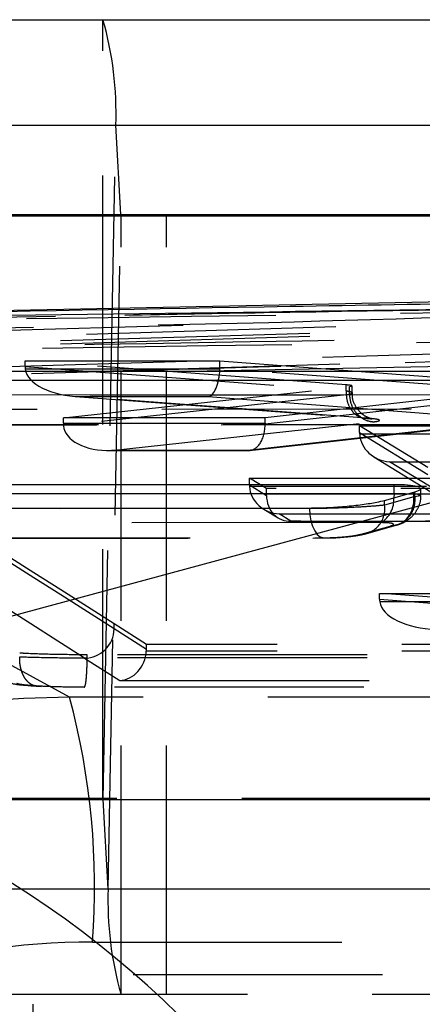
# Model space of a CAD drawing. Extents: x 91 to 777, y 54 to 603.
# Tile 9 of 35: x 266 to 270, y 89 to 99. Entities that reach past the tile are written whole.
import ezdxf

# ---------------------------------------------------------------- set-up
doc = ezdxf.new("R2010")
doc.units = 0
doc.header["$LTSCALE"] = 2
doc.linetypes.add('HIDDEN', pattern=[1.905, 1.27, -0.635])
doc.layers.get('0').update_dxf_attribs({"linetype": 'CONTINUOUS'})

msp = doc.modelspace()

# ---------------------------------------------------------------- linework, layer by layer
at = {"color": 7, "linetype": 'CONTINUOUS'}
for p, q in [((264.253113, 98.826292), (289.639409, 98.826292)), ((263.607064, 96.826292), (288.99336, 96.826292)), ((277.704396, 96.100329), (258.466013, 95.717755)), ((275.246278, 95.393163), (267.538232, 95.239882)), ((273.731982, 95.242538), (267.538232, 95.239882)), ((257.043507, 95.146758), (273.731982, 95.153916)), ((256.271995, 94.998584), (272.871123, 95.00575)), ((261.162439, 91.51579), (273.484861, 94.847416)), ((269.615086, 94.084901), (254.166115, 94.078272)), ((269.615086, 93.996278), (269.615086, 94.084901)), ((254.166115, 93.989651), (269.615086, 93.996278)), ((269.518899, 93.926235), (269.81695, 94.010034)), ((269.615086, 93.996278), (269.613491, 93.95283)), ((269.81695, 94.010034), (269.827177, 94.013032)), ((253.39511, 93.841621), (268.75402, 93.848209))]:
    msp.add_line(p, q, dxfattribs=at)
at = {"color": 7, "linetype": 'HIDDEN'}
for p, q in [((266.649587, 90.888793), (266.649587, 98.826292)), ((266.651228, 90.875395), (266.781581, 97.749471)), ((266.781581, 97.749471), (292.167878, 97.749471)), ((266.833339, 96.83969), (266.781581, 97.749471)), ((266.702985, 89.965614), (266.833339, 96.83969)), ((266.833339, 96.83969), (292.219634, 96.83969)), ((266.834981, 88.888792), (266.834981, 96.826292)), ((267.295636, 88.888792), (267.295636, 96.826292)), ((262.409696, 95.442326), (276.413353, 95.860134)), ((259.818725, 95.690244), (266.874535, 95.815792)), ((262.409696, 95.40954), (276.413353, 95.827348)), ((259.595137, 95.565489), (268.33852, 95.739362)), ((261.119496, 95.52398), (268.33852, 95.739362)), ((276.680606, 95.540485), (262.090914, 95.105193)), ((262.112982, 95.105103), (276.689634, 95.540007)), ((266.308957, 91.918656), (259.957546, 95.394262)), ((265.85631, 95.349605), (267.840385, 95.349628)), ((265.85631, 95.290092), (265.85631, 95.349605)), ((269.125884, 95.103201), (265.85631, 95.349605)), ((265.85631, 95.290092), (269.125884, 95.04369)), ((267.840272, 95.263026), (265.857909, 95.263001)), ((267.840385, 95.349628), (270.90609, 95.115601)), ((267.840385, 95.270283), (267.840385, 95.349628)), ((270.90609, 95.036256), (267.840385, 95.270283)), ((266.248012, 94.76612), (269.159853, 95.08564)), ((269.125884, 95.04369), (269.125884, 95.103201)), ((269.159853, 95.08564), (269.185722, 95.09053)), ((269.159853, 95.006908), (269.159853, 95.08564)), ((269.188015, 95.021422), (269.188015, 95.09262)), ((272.871123, 95.00008), (256.271995, 94.992912)), ((269.159853, 95.006726), (266.248712, 94.687284)), ((266.372043, 94.986283), (269.316181, 94.764405)), ((266.424324, 94.98353), (267.722163, 94.983547)), ((269.33562, 94.764129), (266.424324, 94.98353)), ((267.722163, 94.983547), (270.693758, 94.756703)), ((270.342147, 94.993304), (268.301246, 94.766143)), ((269.125884, 95.04369), (269.125884, 95.043522)), ((269.159853, 95.006908), (269.159853, 95.006726)), ((273.600394, 94.856744), (256.911918, 94.849584)), ((268.301306, 94.70603), (270.34227, 94.933198)), ((268.301246, 94.766143), (266.248012, 94.76612)), ((266.248012, 94.713769), (266.248012, 94.76612)), ((268.301246, 94.713791), (268.301246, 94.766143)), ((256.424699, 94.692913), (273.023829, 94.700078)), ((256.44556, 94.69574), (273.044688, 94.702906)), ((266.248012, 94.713769), (268.301246, 94.713791)), ((266.736302, 94.434298), (269.406847, 94.727338)), ((270.09215, 94.65374), (268.120724, 94.434313)), ((268.14424, 94.434488), (270.124813, 94.654935)), ((269.264204, 94.686654), (270.922204, 94.686675)), ((269.264204, 94.617176), (269.264204, 94.686654)), ((269.958386, 94.260097), (269.264204, 94.686654)), ((269.264204, 94.617176), (269.958334, 94.190651)), ((270.921685, 94.600071), (269.264724, 94.600053)), ((266.70642, 94.433774), (268.131651, 94.433789)), ((268.120724, 94.434313), (266.736302, 94.434298)), ((269.409599, 94.370396), (270.077022, 93.960281)), ((269.568968, 94.320578), (270.669773, 94.320591)), ((270.207409, 93.928273), (269.568968, 94.320578)), ((268.141342, 94.153679), (273.75555, 94.153679)), ((268.141342, 94.084202), (268.141342, 94.153679)), ((268.316239, 94.046417), (268.141342, 94.153679)), ((268.141342, 94.084202), (268.316187, 93.976972)), ((273.75503, 94.067077), (268.141862, 94.067077)), ((268.316239, 93.994065), (268.316239, 94.046417)), ((272.225121, 94.046417), (268.316239, 94.046417)), ((268.316239, 93.994065), (272.225121, 93.994065)), ((269.81695, 93.961962), (269.518899, 93.878166)), ((269.81695, 93.961962), (269.81695, 94.010034)), ((269.827177, 93.963996), (269.816981, 93.961007)), ((269.827177, 93.963996), (269.827177, 94.013032)), ((269.827202, 93.963227), (269.827177, 93.963996)), ((269.888, 93.978872), (269.888, 94.046681)), ((269.518899, 93.878166), (269.518899, 93.926235)), ((268.75402, 93.842539), (253.39511, 93.835949)), ((268.286986, 93.837283), (268.435031, 93.746486)), ((268.446166, 93.787598), (273.503165, 93.787598)), ((268.565215, 93.714586), (268.446166, 93.787598)), ((268.75402, 93.842539), (268.75402, 93.848209)), ((269.483493, 93.699104), (254.035633, 93.692477)), ((268.54991, 93.714065), (272.458793, 93.714065)), ((272.474097, 93.714586), (268.565215, 93.714586)), ((269.278645, 93.580992), (269.574979, 93.664308)), ((269.338853, 93.589363), (269.635578, 93.672789)), ((269.574979, 93.664308), (269.582158, 93.666411)), ((253.547817, 93.535949), (268.906729, 93.542539)), ((253.568679, 93.538777), (268.927591, 93.545365)), ((269.467845, 92.97754), (271.347604, 92.97756)), ((269.467845, 92.918214), (269.467845, 92.97754)), ((272.123098, 92.782368), (269.467845, 92.97754)), ((269.467845, 92.918214), (272.123098, 92.723043)), ((271.347498, 92.890958), (269.469481, 92.890936)), ((266.762908, 92.616945), (266.762908, 92.66631)), ((267.092377, 92.45585), (266.762908, 92.66631)), ((267.092377, 92.406484), (266.762908, 92.616945)), ((279.852975, 92.458709), (267.092377, 92.45585)), ((267.092377, 92.406484), (267.092377, 92.45585)), ((266.489232, 92.320598), (266.489232, 92.351687)), ((279.85349, 92.39092), (267.091816, 92.388061)), ((266.46246, 92.317504), (266.820874, 92.088553)), ((266.820874, 92.088553), (280.168315, 92.091545)), ((282.30071, 91.918656), (266.308957, 91.918656)), ((264.25147, 90.875395), (289.637767, 90.875395)), ((264.253113, 90.888793), (289.639409, 90.888793)), ((266.702985, 89.965614), (266.651228, 90.875395)), ((266.651228, 90.875395), (289.637767, 90.875395)), ((264.199715, 89.965614), (289.58601, 89.965614)), ((266.702985, 89.965614), (289.58601, 89.965614)), ((266.543057, 89.423318), (282.534809, 89.423318)), ((284.737533, 89.088793), (264.341248, 89.088793)), ((287.172509, 88.888792), (261.899132, 88.888792)), ((265.938084, 82.438793), (265.938084, 88.888792))]:
    msp.add_line(p, q, dxfattribs=at)
at = {"color": 8, "linetype": 'CONTINUOUS'}
for p, q in [((264.121117, 97.749471), (270.16042, 97.749471)), ((264.069361, 96.83969), (270.16042, 96.83969))]:
    msp.add_line(p, q, dxfattribs=at)
at = {"color": 7, "linetype": 'HIDDEN', "flags": 128}
for points in [[(276.639684, 95.920945), (276.123205, 95.905536), (274.057289, 95.843895), (269.925441, 95.720616), (265.52248, 95.589253), (261.119496, 95.45789)], [(261.270497, 95.158459), (269.105296, 95.392209), (276.790779, 95.621516)], [(269.760484, 93.994065), (269.851966, 93.988479), (269.887859, 93.979591), (269.860225, 93.968651), (269.827844, 93.963417), (269.827816, 93.963413), (269.827816, 93.963413)], [(268.75402, 93.842539), (268.757505, 93.778967), (268.767763, 93.718284), (268.784325, 93.663243), (268.806442, 93.616347), (268.833106, 93.579723), (268.86311, 93.555036), (268.895089, 93.543407), (268.927591, 93.545365)]]:
    msp.add_lwpolyline(points, dxfattribs=at)
at = {"color": 7, "linetype": 'HIDDEN'}
for centre, radius, start, end in [((263.33311, 97.873265), 3.450692, 357.9440648, 16.0326047), ((266.876241, 96.838151), 0.04293, 177.9454871, 196.0358465), ((265.425171, 93.994339), 2.891068, 359.6558028, 359.9945673), ((269.329954, 93.937936), 0.283928, 302.7359384, 3.0069248), ((269.261598, 93.840478), 0.260046, 273.7586096, 8.3330587), ((266.461821, 92.618595), 0.301092, 270.1215971, 359.6859127), ((259.184251, 89.991604), 7.380716, 355.5840805, 15.1349093), ((266.608376, 90.876946), 0.04288, 357.9271479, 16.0384904), ((270.151407, 89.841819), 3.450643, 177.9440295, 196.0328353)]:
    msp.add_arc(centre, radius, start, end, dxfattribs=at)
at = {"color": 7, "linetype": 'CONTINUOUS'}
msp.add_arc((260.427623, 81.567655), 9.975236, 5.2567123, 85.7755362, dxfattribs=at)
for centre, major_axis, ratio, start_param, end_param in [((242.286264, 15.380188), (532.095851, 11.465108), 0.150304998, 1.504100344, 1.536010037), ((195.409251, 14.447991), (531.34298, 11.450541), 0.150517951, 1.431384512, 1.451294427)]:
    msp.add_ellipse(centre, major_axis=major_axis, ratio=ratio, start_param=start_param, end_param=end_param, dxfattribs=at)
at = {"color": 7, "linetype": 'HIDDEN'}
for centre, major_axis, ratio, start_param, end_param in [((244.264841, 15.072567), (534.091211, 11.508102), 0.150304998, 1.508049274, 1.539834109), ((244.417376, 15.072567), (534.209041, 11.506775), 0.14971046, 1.508053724, 1.539838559), ((-148069.56641, 128.950765), (149021.151814, -912.343142), 0.060855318, 0.096279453, 0.096584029), ((-148069.56641, 129.000204), (149021.151814, -912.344992), 0.060855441, 0.096279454, 0.096584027), ((266.198818, 95.280132), (0.341634, -0.029948), 0.816429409, 3.213039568, 3.309654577), ((266.42603, 95.263008), (0.568985, -0.021406), 0.490663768, 3.218141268, 4.727851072), ((267.723867, 95.263024), (0.010669, 0.279965), 0.415228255, 3.218507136, 4.72821694), ((267.499557, 95.280147), (0.339923, -0.030256), 0.820440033, 0.046993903, 0.072896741), ((-148069.568237, 128.651324), (149020.851814, -912.343156), 0.060855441, 0.096279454, 0.096585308), ((266.404098, 94.713772), (0.000002, 0.28), 0.557450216, 1.570806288, 1.665541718), ((266.738007, 94.713775), (0.489279, 0.026767), 0.569649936, 3.140605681, 4.677753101), ((268.122429, 94.71379), (-0.015526, 0.279825), 0.637013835, 3.045181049, 4.649343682), ((268.455125, 94.713793), (0.000001, 0.28), 0.549568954, 1.570806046, 1.598526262), ((269.542803, 94.617182), (0.000472, 0.280523), 0.993140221, 1.572492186, 1.633566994), ((269.570674, 94.600056), (0.296973, -0.083948), 0.899473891, 3.446102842, 4.955812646), ((268.419947, 94.084202), (0, 0.280523), 0.993158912, 1.570796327, 1.631882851), ((268.447871, 94.067077), (0.297061, -0.083838), 0.899321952, 3.445679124, 4.955388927), ((268.566919, 93.994065), (0.076701, 0.271774), 0.878373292, 1.874882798, 3.445679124), ((269.553989, 93.961481), (-0.082791, 0.288351), 0.868279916, 2.901919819, 4.466477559), ((275.888103, 95.742344), (6.0706, 1.784306), 0.045925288, 3.128094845, 3.131282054), ((269.813726, 92.908066), (0.345065, -0.029369), 0.808489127, 3.210294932, 3.307577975), ((270.046682, 92.890943), (0.578088, -0.021214), 0.482962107, 3.217451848, 4.727161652), ((2697.77566, -1342.205447), (23454.983247, -143.59731), 0.060855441, 1.674400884, 1.675012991), ((266.822699, 92.387994), (0.084841, 0.290537), 0.881287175, 3.454786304, 4.964496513), ((266.793975, 92.406343), (0.009714, 0.300406), 0.992803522, 4.683619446, 4.744949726), ((2697.77566, -1342.254886), (23454.983247, -143.59916), 0.060856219, 1.674400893, 1.675013), ((2697.773834, -1342.554327), (23455.283247, -143.599147), 0.060855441, 1.674400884, 1.675012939), ((266.299252, 81.909303), (0.924696, 9.967085), 0.993714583, 0.092116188, 0.834004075), ((266.54857, 81.909303), (-0.406928, 7.503138), 0.993191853, 6.22937213, 6.528886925)]:
    msp.add_ellipse(centre, major_axis=major_axis, ratio=ratio, start_param=start_param, end_param=end_param, dxfattribs=at)
at = {"color": 7, "linetype": 'CONTINUOUS'}
for points, knots in [([(259.818725, 95.744441), (262.643072, 95.797713), (266.879599, 95.87762), (272.528449, 95.970922), (275.352919, 96.013596), (276.765154, 96.034934)], [0, 0, 0, 0, 0.499998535, 0.749999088, 1, 1, 1, 1]), ([(269.876033, 94.060016), (269.857022, 94.065788), (269.819049, 94.077318), (269.714369, 94.084089), (269.638721, 94.084707), (269.615086, 94.084901)], [0, 0, 0, 0, 0.4080307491, 0.8150431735, 1, 1, 1, 1]), ([(269.827177, 94.013032), (269.853403, 94.021836), (269.889815, 94.03406), (269.882443, 94.043922), (269.88038, 94.046681)], [0, 0, 0, 0, 0.720238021, 1, 1, 1, 1]), ([(268.75402, 93.848209), (268.810828, 93.849073), (268.924441, 93.850802), (269.115893, 93.863971), (269.295136, 93.883322), (269.434955, 93.905284), (269.494084, 93.920042), (269.518899, 93.926235)], [0, 0, 0, 0, 0.211399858, 0.4227895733, 0.6344253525, 0.8465745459, 1, 1, 1, 1])]:
    msp.add_open_spline(points, degree=3, knots=knots, dxfattribs=at)
at = {"color": 8, "linetype": 'CONTINUOUS'}
for points, knots in [([(266.874535, 95.815792), (267.345103, 95.82451), (267.816236, 95.833238), (271.091144, 95.886747), (273.862889, 95.928135), (276.634069, 95.969514)], [0, 0, 0, 0, 0.145138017, 0.145312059, 1, 1, 1, 1]), ([(269.615086, 93.996278), (269.615103, 93.996278), (269.669121, 93.996278), (269.727067, 93.996136), (269.759411, 93.994132), (269.760484, 93.994065)], [0, 0, 0, 0, 0.000311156, 0.966840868, 1, 1, 1, 1])]:
    msp.add_open_spline(points, degree=3, knots=knots, dxfattribs=at)
at = {"color": 7, "linetype": 'HIDDEN'}
for points, knots in [([(268.33852, 95.739362), (269.722025, 95.780232), (272.489036, 95.861971), (275.256134, 95.938827), (276.639684, 95.977255)], [0, 0, 0, 0, 0.499999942, 1, 1, 1, 1]), ([(276.623019, 95.671893), (273.798225, 95.630011), (268.148198, 95.546241), (262.498381, 95.442303), (259.673252, 95.39033)], [0, 0, 0, 0, 0.499961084, 1, 1, 1, 1]), ([(269.1845, 95.09262), (269.184818, 95.093691), (269.185663, 95.096529), (269.160769, 95.100221), (269.134531, 95.102463), (269.125884, 95.103201)], [0, 0, 0, 0, 0.289103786, 0.765738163, 1, 1, 1, 1]), ([(269.125879, 95.043522), (269.127193, 95.012076), (269.129823, 94.949184), (269.163556, 94.865514), (269.215125, 94.801842), (269.26871, 94.77251), (269.309816, 94.764036), (269.327885, 94.764101), (269.33562, 94.764129)], [0, 0, 0, 0, 0.20996393, 0.419926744, 0.629890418, 0.839849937, 0.931445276, 1, 1, 1, 1]), ([(269.125884, 95.043522), (269.125897, 95.04352), (269.127708, 95.043249), (269.148164, 95.039735), (269.178158, 95.032681), (269.192766, 95.021215), (269.181737, 95.012933), (269.164386, 95.007879), (269.159862, 95.00691), (269.159853, 95.006908)], [0, 0, 0, 0, 0.000191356, 0.027910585, 0.313806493, 0.600023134, 0.888734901, 0.999786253, 1, 1, 1, 1]), ([(269.159857, 95.006726), (269.163355, 94.975282), (269.170351, 94.912396), (269.215234, 94.828726), (269.279808, 94.765077), (269.339566, 94.738041), (269.382461, 94.729085), (269.39803, 94.72797), (269.406847, 94.727338)], [0, 0, 0, 0, 0.219353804, 0.438707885, 0.658071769, 0.877421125, 0.930574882, 1, 1, 1, 1]), ([(269.381236, 94.758539), (269.376291, 94.759949), (269.365479, 94.763031), (269.325159, 94.779974), (269.268319, 94.819774), (269.215707, 94.891273), (269.186979, 94.963664), (269.191161, 95.008733), (269.192289, 95.020889)], [0, 0, 0, 0, 0.0936981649, 0.2048467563, 0.4157666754, 0.6462451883, 0.9045875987, 1, 1, 1, 1]), ([(269.310007, 94.764545), (269.331229, 94.763012), (269.371539, 94.760101), (269.393083, 94.755721), (269.388383, 94.756821), (269.388353, 94.756828)], [0, 0, 0, 0, 0.524914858, 0.997031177, 1, 1, 1, 1]), ([(269.406847, 94.727338), (269.416965, 94.728606), (269.452688, 94.733083), (269.475764, 94.741843), (269.446985, 94.753627), (269.373958, 94.760514), (269.33562, 94.764129)], [0, 0, 0, 0, 0.11344692, 0.400558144, 0.68529555, 1, 1, 1, 1]), ([(269.827202, 93.963227), (269.82636, 93.929815), (269.824676, 93.862991), (269.784398, 93.774118), (269.721184, 93.706544), (269.655312, 93.675759), (269.60764, 93.667287), (269.588833, 93.666641), (269.582158, 93.666411)], [0, 0, 0, 0, 0.215857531, 0.431706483, 0.647559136, 0.863432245, 0.951524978, 1, 1, 1, 1]), ([(269.656636, 93.679403), (269.665088, 93.682134), (269.687893, 93.689501), (269.744783, 93.716485), (269.810652, 93.768885), (269.864258, 93.850798), (269.891271, 93.926309), (269.885534, 93.970315), (269.884445, 93.97867)], [0, 0, 0, 0, 0.09550718, 0.257684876, 0.468172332, 0.691458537, 0.941419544, 1, 1, 1, 1]), ([(269.827816, 93.963413), (269.827808, 93.963411), (269.827625, 93.963359), (269.827408, 93.963291), (269.827202, 93.963227)], [0, 0, 0, 0, 0.047434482, 1, 1, 1, 1]), ([(269.518899, 93.878166), (269.518889, 93.878165), (269.476578, 93.872523), (269.413886, 93.867253), (269.245524, 93.855724), (269.062858, 93.847859), (268.891635, 93.843395), (268.793249, 93.842539), (268.754037, 93.842539), (268.75402, 93.842539)], [0, 0, 0, 0, 0.0000467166, 0.2122379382, 0.4237566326, 0.6346932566, 0.8456995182, 0.9999315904, 1, 1, 1, 1]), ([(269.582158, 93.666411), (269.587218, 93.668108), (269.603945, 93.673717), (269.613737, 93.682814), (269.596893, 93.691791), (269.553193, 93.697882), (269.506611, 93.698699), (269.483493, 93.699104)], [0, 0, 0, 0, 0.09768062, 0.3228887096, 0.5493586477, 0.7763562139, 1, 1, 1, 1]), ([(268.906921, 93.542543), (268.90818, 93.542543), (268.947757, 93.542552), (269.011914, 93.54399), (269.071203, 93.549704), (269.086852, 93.551212)], [0, 0, 0, 0, 0.02361121, 0.742276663, 1, 1, 1, 1]), ([(268.927591, 93.545365), (268.94643, 93.545581), (268.99097, 93.546091), (269.070475, 93.550653), (269.154599, 93.558726), (269.229698, 93.569265), (269.262328, 93.577083), (269.278645, 93.580992)], [0, 0, 0, 0, 0.155563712, 0.367776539, 0.578865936, 0.789414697, 1, 1, 1, 1]), ([(269.086852, 93.551212), (269.114744, 93.553498), (269.18695, 93.559415), (269.263162, 93.571094), (269.323779, 93.585119), (269.336132, 93.588615), (269.33714, 93.588901)], [0, 0, 0, 0, 0.2871981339, 0.743488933, 0.9790733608, 1, 1, 1, 1]), ([(266.489232, 92.351687), (266.380704, 92.35238), (266.166519, 92.353748), (265.93641, 92.361566), (265.828119, 92.367323), (265.802564, 92.368682)], [0, 0, 0, 0, 0.439701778, 0.86777525, 1, 1, 1, 1]), ([(265.992617, 92.032666), (265.979672, 92.032981), (265.953785, 92.03361), (265.916603, 92.04992), (265.882597, 92.076777), (265.853113, 92.114241), (265.829332, 92.160462), (265.812388, 92.213661), (265.802267, 92.271658), (265.802107, 92.311957), (265.802027, 92.332107)], [0, 0, 0, 0, 0.12501612, 0.249996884, 0.375010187, 0.499998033, 0.624998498, 0.749998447, 0.874998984, 1, 1, 1, 1]), ([(265.802564, 92.332137), (265.802579, 92.332136), (265.859258, 92.329869), (266.021775, 92.325065), (266.260289, 92.321195), (266.427234, 92.32076), (266.489232, 92.320598)], [0, 0, 0, 0, 0.000087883, 0.320913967, 0.747811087, 1, 1, 1, 1]), ([(266.457522, 92.021157), (266.458741, 92.020852), (266.461546, 92.020152), (266.467653, 92.029316), (266.475487, 92.061278), (266.483081, 92.129615), (266.488241, 92.219392), (266.488901, 92.286862), (266.489232, 92.320598)], [0, 0, 0, 0, 0.0754638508, 0.1735938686, 0.3802137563, 0.5868111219, 0.7934041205, 1, 1, 1, 1]), ([(265.635524, 92.092973), (265.637805, 92.09171), (265.660956, 92.07889), (265.74131, 92.052968), (265.828828, 92.043117), (265.952892, 92.034728), (266.022417, 92.030027)], [0, 0, 0, 0, 0.019762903, 0.200544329, 0.551989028, 1, 1, 1, 1]), ([(265.992617, 92.032666), (265.954134, 92.03521), (265.864437, 92.041138), (265.793795, 92.05074), (265.777354, 92.057283), (265.771907, 92.059451)], [0, 0, 0, 0, 0.334409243, 0.779463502, 1, 1, 1, 1]), ([(266.457522, 92.021157), (266.41585, 92.021324), (266.303107, 92.021774), (266.137832, 92.025541), (266.036138, 92.030531), (265.992617, 92.032666)], [0, 0, 0, 0, 0.251162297, 0.67952404, 1, 1, 1, 1])]:
    msp.add_open_spline(points, degree=3, knots=knots, dxfattribs=at)

doc.saveas('drawing.dxf')
